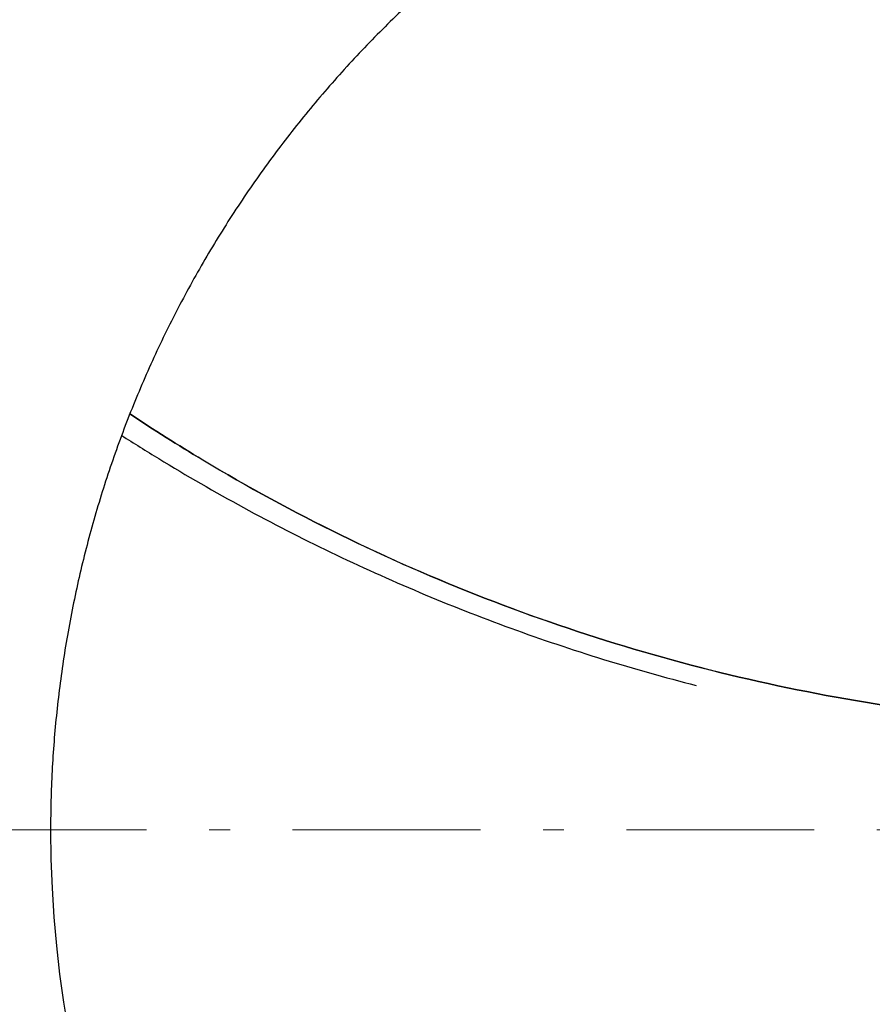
# Model space of a CAD drawing. Header units: millimetres. Extents: x 18 to 610, y -123 to 280.
# Tile 38 of 83: x 120 to 141, y 130 to 154. Entities that reach past the tile are written whole.
import ezdxf

# ---------------------------------------------------------------- set-up
doc = ezdxf.new("R2010")
doc.units = ezdxf.units.MM
doc.linetypes.add('CENTER', pattern=[8, 4.5, -1.5, 0.5, -1.5])
doc.linetypes.add('SOLID', pattern=[0])

# ---------------------------------------------------------------- blocks, each defined once
blk = doc.blocks.new('BlockOfCenters_6', base_point=(148.244, 134.181))
at = {"color": 6, "linetype": 'CENTER', "lineweight": 9}
blk.add_lwpolyline([(203.444, 134.181), (93.044, 134.181)], dxfattribs=at)
blk = doc.blocks.new('BlockOfViews_9')
at = {"linetype": 'SOLID', "lineweight": 30}
for centre, radius, start, end in [((148.245, 134.181, 118.5), 46, 90.0005, 269.9995), ((148.245, 134.181, 118.5), 46, 90, 270), ((148.245, 134.181, 116), 42.5, 90, 270), ((148.245, 134.181, 80.5), 38, 90, 270), ((148.245, 134.181, 72.868), 27.1, 180, 270)]:
    blk.add_arc(centre, radius, start, end, dxfattribs=at)
for points, knots in [([(133.401, 156.854, 72.868), (133.007, 156.596, 72.868), (132.62, 156.328, 72.868), (131.861, 155.773, 72.868), (131.489, 155.485, 72.868), (130.759, 154.891, 72.868), (130.403, 154.584, 72.868), (129.705, 153.953, 72.868), (129.365, 153.628, 72.868), (128.702, 152.961, 72.868), (128.379, 152.619, 72.868), (127.75, 151.918, 72.868), (127.445, 151.559, 72.868), (126.852, 150.824, 72.868), (126.566, 150.449, 72.868), (126.013, 149.685, 72.868), (125.747, 149.296, 72.868), (125.235, 148.505, 72.868), (124.989, 148.103, 72.868), (124.519, 147.286, 72.868), (124.295, 146.871, 72.868), (123.868, 146.031, 72.868), (123.666, 145.605, 72.868), (123.283, 144.743, 72.868), (123.104, 144.308, 72.868), (122.767, 143.428, 72.868), (122.61, 142.983, 72.868), (122.319, 142.086, 72.868), (122.185, 141.634, 72.868), (121.941, 140.721, 72.868), (121.831, 140.261, 72.868), (121.636, 139.337, 72.868), (121.55, 138.873, 72.868), (121.403, 137.941, 72.868), (121.341, 137.473, 72.868), (121.243, 136.536, 72.868), (121.206, 136.066, 72.868), (121.157, 135.124, 72.868), (121.145, 134.652, 72.868), (121.145, 134.181, 72.868)], [0, 0, 0, 0, 0.0521144, 0.0521144, 0.1042289, 0.1042289, 0.1563433, 0.1563433, 0.2084578, 0.2084578, 0.2605722, 0.2605722, 0.3126867, 0.3126867, 0.3648011, 0.3648011, 0.4169156, 0.4169156, 0.46903, 0.46903, 0.5211445, 0.5211445, 0.5732589, 0.5732589, 0.6253734, 0.6253734, 0.6774878, 0.6774878, 0.7296023, 0.7296023, 0.7817167, 0.7817167, 0.8338312, 0.8338312, 0.8859456, 0.8859456, 0.9380601, 0.9380601, 0.9901745, 0.9901745, 0.9901745, 0.9901745]), ([(143.494, 136.863, 5.406), (143.179, 136.895, 5.393), (142.863, 136.931, 5.379), (141.29, 137.125, 5.304), (140.039, 137.331, 5.224), (137.56, 137.846, 5.029), (136.333, 138.155, 4.912), (133.912, 138.871, 4.644), (132.717, 139.279, 4.494), (130.372, 140.192, 4.163), (129.22, 140.697, 3.983), (126.967, 141.8, 3.598), (125.865, 142.399, 3.393), (124.201, 143.397, 3.06), (123.618, 143.766, 2.939), (123.045, 144.147, 2.815)], [0.9356967, 0.9356967, 0.9356967, 0.9356967, 0.9574607, 0.9574607, 1.0445026, 1.0445026, 1.1315444, 1.1315444, 1.2185863, 1.2185863, 1.3056282, 1.3056282, 1.3926701, 1.3926701, 1.4406366, 1.4406366, 1.4406366, 1.4406366]), ([(123.046, 144.147, 2.816), (123.618, 143.765, 2.939), (124.2, 143.398, 3.06), (125.864, 142.4, 3.393), (126.966, 141.801, 3.598), (129.219, 140.697, 3.983), (130.371, 140.193, 4.163), (132.717, 139.28, 4.494), (133.911, 138.871, 4.644), (136.332, 138.155, 4.912), (137.56, 137.847, 5.028), (140.038, 137.331, 5.225), (141.29, 137.125, 5.304), (142.863, 136.931, 5.379), (143.179, 136.895, 5.393), (143.494, 136.863, 5.406)], [6.55851, 6.55851, 6.55851, 6.55851, 8.032562, 8.032562, 10.710083, 10.710083, 13.387603, 13.387603, 16.065124, 16.065124, 18.742645, 18.742645, 21.420166, 21.420166, 22.090162, 22.090162, 22.090162, 22.090162]), ([(122.849, 143.632, 4.932), (123.143, 143.444, 4.932), (123.439, 143.258, 4.932), (124.404, 142.669, 4.932), (125.081, 142.278, 4.932), (126.453, 141.531, 4.932), (127.148, 141.175, 4.932), (128.556, 140.497, 4.932), (129.269, 140.176, 4.932), (130.708, 139.569, 4.932), (131.436, 139.283, 4.932), (132.904, 138.748, 4.932), (133.645, 138.499, 4.932), (135.125, 138.042, 4.932), (135.865, 137.834, 4.932), (136.61, 137.644, 4.932)], [17.702648, 17.702648, 17.702648, 17.702648, 18.750043, 18.750043, 21.093798, 21.093798, 23.437554, 23.437554, 25.781309, 25.781309, 28.125064, 28.125064, 30.46882, 30.46882, 32.774034, 32.774034, 32.774034, 32.774034])]:
    blk.add_open_spline(points, degree=3, knots=knots, dxfattribs=at)
blk.add_blockref('BlockOfCenters_6', (148.244, 134.181))

msp = doc.modelspace()

# ---------------------------------------------------------------- block references
msp.add_blockref('BlockOfViews_9', (0, 0))

doc.saveas('drawing.dxf')
